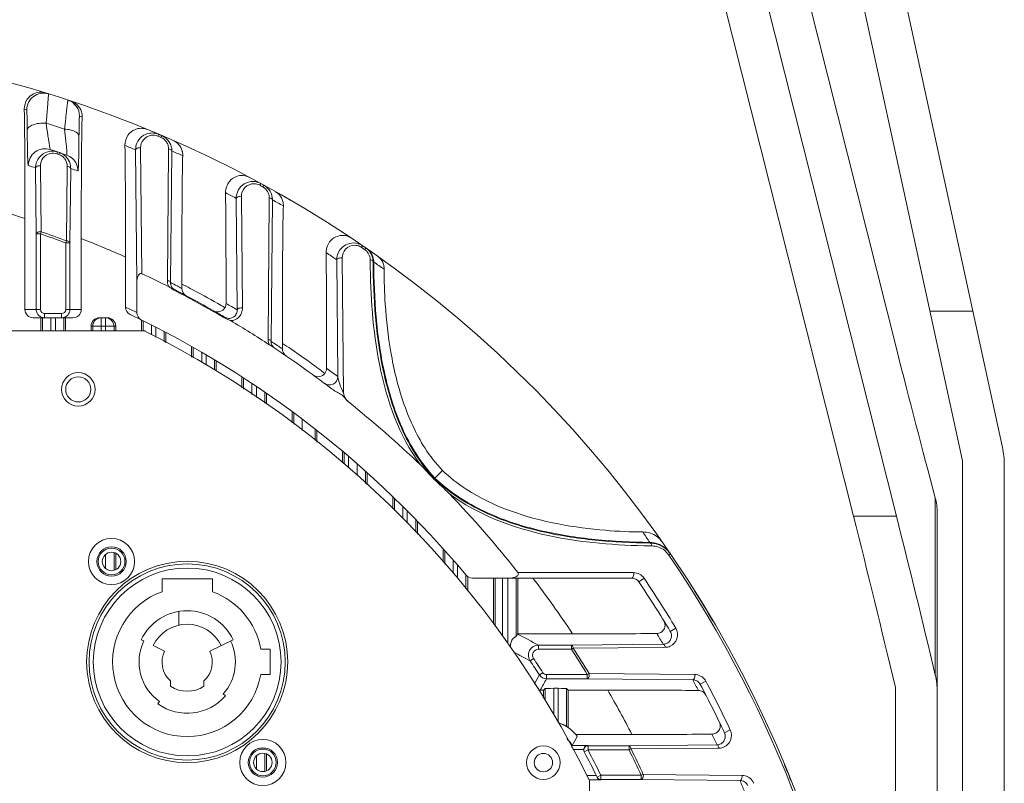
# Model space of a CAD drawing. Header units: millimetres. Extents: x 29170 to 33192, y 579 to 3108.
# Tile 91 of 256: x 29574 to 29692, y 2121 to 2212. Entities that reach past the tile are written whole.
import ezdxf

# ---------------------------------------------------------------- set-up
doc = ezdxf.new("R2010")
doc.units = ezdxf.units.MM
doc.layers.add('细实线', color=7, linetype='Continuous', lineweight=13)

msp = doc.modelspace()

# ---------------------------------------------------------------- linework, layer by layer
at = {"layer": '细实线'}
for p, q in [((29666.567, 2274.62), (29691.316, 2160.772)), ((29686.545, 2159.185), (29661.681, 2273.558)), ((29659.085, 2250.201), (29678.676, 2172.56)), ((29659.085, 2230.201), (29678.676, 2152.56)), ((29673.558, 2152.56), (29654.201, 2229.277)), ((29590.645, 2198.099), (29590.554, 2197.883)), ((29591.009, 2197.945), (29590.645, 2198.099)), ((29590.966, 2197.844), (29590.917, 2197.728)), ((29591.009, 2197.945), (29590.966, 2197.844)), ((29578.57, 2195.995), (29578.495, 2195.772)), ((29578.795, 2195.919), (29578.72, 2195.697)), ((29588.045, 2180.496), (29587.888, 2196.248)), ((29588.65, 2181.474), (29588.489, 2196.493)), ((29591.818, 2196.113), (29591.677, 2180.663)), ((29591.82, 2196.352), (29591.818, 2196.113)), ((29592.214, 2196.109), (29592.058, 2180.426)), ((29576.036, 2186.237), (29575.955, 2194.092)), ((29576.621, 2186.487), (29576.536, 2194.344)), ((29579.73, 2194.032), (29579.645, 2185.397)), ((29579.732, 2194.278), (29579.73, 2194.032)), ((29580.145, 2194.028), (29580.053, 2185.149)), ((29602.819, 2192.235), (29602.707, 2192.028)), ((29603.183, 2192.037), (29602.819, 2192.235)), ((29603.183, 2192.037), (29603.07, 2191.831)), ((29600.015, 2177.165), (29599.889, 2190.464)), ((29600.651, 2177.393), (29600.514, 2190.698)), ((29603.843, 2190.29), (29603.701, 2173.63)), ((29603.845, 2190.517), (29603.843, 2190.29)), ((29604.215, 2190.286), (29604.057, 2173.408)), ((29574.683, 2177.223), (29574.683, 2188.056)), ((29576.536, 2186.236), (29576.623, 2186.487)), ((29576.036, 2177.223), (29576.036, 2186.237)), ((29576.036, 2186.236), (29576.536, 2186.236)), ((29576.536, 2177.223), (29576.536, 2186.235)), ((29579.646, 2185.397), (29579.553, 2185.149)), ((29581.406, 2185.664), (29581.406, 2177.223)), ((29579.553, 2185.149), (29580.053, 2185.149)), ((29579.553, 2185.147), (29579.553, 2177.223)), ((29580.053, 2185.149), (29580.053, 2177.223)), ((29614.993, 2184.802), (29614.861, 2184.607)), ((29615.364, 2184.548), (29614.993, 2184.802)), ((29615.364, 2184.548), (29615.231, 2184.354)), ((29586.683, 2177.507), (29586.683, 2183.46)), ((29612.014, 2169.209), (29611.891, 2183.133)), ((29612.695, 2167.254), (29612.538, 2183.353)), ((29615.876, 2183.139), (29615.877, 2182.923)), ((29616.303, 2182.875), (29616.224, 2182.928)), ((29588.045, 2180.496), (29588.045, 2176.847)), ((29592.594, 2179.54), (29592.555, 2179.465)), ((29593.406, 2180.247), (29593.406, 2179.732)), ((29574.683, 2177.223), (29576.536, 2177.223)), ((29581.406, 2177.223), (29579.553, 2177.223)), ((29580.406, 2176.223), (29575.683, 2176.223)), ((29576.576, 2176.223), (29576.576, 2174.685)), ((29576.777, 2174.685), (29576.777, 2176.223)), ((29577.036, 2176.223), (29577.036, 2176.723)), ((29579.053, 2176.723), (29577.036, 2176.723)), ((29577.777, 2176.223), (29577.777, 2174.685)), ((29578.312, 2174.685), (29578.312, 2176.223)), ((29579.053, 2176.223), (29579.053, 2176.723)), ((29579.312, 2176.223), (29579.312, 2174.685)), ((29579.513, 2174.685), (29579.513, 2176.223)), ((29583.577, 2176.223), (29584.513, 2176.223)), ((29583.777, 2176.223), (29583.777, 2174.685)), ((29584.312, 2174.685), (29584.312, 2176.223)), ((29588.576, 2175.963), (29588.576, 2174.685)), ((29588.777, 2175.864), (29588.777, 2174.685)), ((29598.536, 2176.287), (29598.493, 2176.215)), ((29598.817, 2176.058), (29599.103, 2175.943)), ((29599.103, 2175.943), (29599.227, 2175.881)), ((29682.671, 2177.005), (29687.788, 2177.005)), ((29588.901, 2174.685), (29483.189, 2174.685)), ((29582.576, 2175.223), (29582.576, 2174.685)), ((29582.576, 2175.223), (29585.513, 2175.223)), ((29582.777, 2175.223), (29582.777, 2174.685)), ((29585.312, 2174.685), (29585.312, 2175.223)), ((29585.513, 2174.685), (29585.513, 2175.223)), ((29589.045, 2174.685), (29588.901, 2174.685)), ((29589.045, 2174.606), (29589.045, 2174.685)), ((29589.777, 2175.364), (29589.777, 2174.201)), ((29590.312, 2173.905), (29590.312, 2175.091)), ((29591.312, 2173.352), (29591.312, 2174.573)), ((29591.513, 2173.241), (29591.513, 2174.467)), ((29594.576, 2172.795), (29594.576, 2171.546)), ((29594.777, 2172.682), (29594.777, 2171.435)), ((29604.767, 2172.938), (29604.746, 2172.952)), ((29605.406, 2173.176), (29605.406, 2172.509)), ((29595.777, 2172.108), (29595.777, 2170.882)), ((29596.312, 2170.587), (29596.312, 2171.796)), ((29597.312, 2170.033), (29597.312, 2171.202)), ((29597.513, 2169.9), (29597.513, 2171.081)), ((29600.576, 2169.169), (29600.576, 2167.863)), ((29600.777, 2169.039), (29600.777, 2167.73)), ((29601.777, 2168.383), (29601.777, 2167.065)), ((29602.312, 2166.71), (29602.312, 2167.975)), ((29603.312, 2166.045), (29603.312, 2167.349)), ((29603.513, 2165.912), (29603.513, 2167.146)), ((29606.576, 2165.03), (29606.576, 2163.718)), ((29606.777, 2164.882), (29606.777, 2163.559)), ((29607.777, 2164.135), (29607.777, 2162.77)), ((29609.295, 2161.573), (29609.295, 2162.969)), ((29609.513, 2161.401), (29609.513, 2162.799)), ((29612.576, 2160.311), (29612.576, 2158.983)), ((29612.786, 2158.818), (29612.786, 2160.135)), ((29613.286, 2159.71), (29613.286, 2159.47)), ((29613.286, 2159.47), (29613.286, 2158.362)), ((29614.312, 2158.825), (29614.312, 2157.407)), ((29686.545, 2034.186), (29686.545, 2159.185)), ((29691.545, 2034.186), (29691.545, 2158.648)), ((29615.312, 2157.879), (29615.312, 2156.476)), ((29615.513, 2156.289), (29615.513, 2157.762)), ((29623.541, 2157.058), (29623.599, 2157.118)), ((29623.599, 2157.118), (29624.501, 2158.018)), ((29618.576, 2154.915), (29618.576, 2153.438)), ((29618.777, 2153.251), (29618.777, 2154.721)), ((29683.314, 2154.743), (29683.314, 2133.614)), ((29619.777, 2152.321), (29619.777, 2153.742)), ((29620.312, 2153.209), (29620.312, 2151.752)), ((29673.558, 2152.56), (29678.676, 2152.56)), ((29683.545, 2153.014), (29683.545, 2026.842)), ((29621.312, 2152.195), (29621.312, 2150.657)), ((29621.513, 2150.437), (29621.513, 2151.988)), ((29649.237, 2149.448), (29649.289, 2149.369)), ((29649.283, 2149.024), (29649.496, 2149.021)), ((29584.312, 2146.33), (29584.312, 2148)), ((29585.312, 2146.116), (29585.312, 2148.213)), ((29585.513, 2146.213), (29585.513, 2148.117)), ((29624.576, 2148.703), (29624.576, 2147.081)), ((29624.777, 2146.861), (29624.777, 2148.479)), ((29651.704, 2148.071), (29651.51, 2147.938)), ((29625.777, 2147.346), (29625.777, 2145.766)), ((29626.312, 2145.18), (29626.312, 2146.728)), ((29627.312, 2145.544), (29627.312, 2143.897)), ((29627.513, 2145.364), (29627.513, 2143.637)), ((29647.308, 2145.836), (29633.506, 2145.849)), ((29597.045, 2145.085), (29591.045, 2145.085)), ((29591.045, 2145.085), (29591.045, 2143.565)), ((29597.045, 2143.565), (29597.045, 2145.085)), ((29628.083, 2145.185), (29647.09, 2145.185)), ((29630.576, 2145.185), (29630.576, 2139.677)), ((29630.779, 2139.415), (29630.779, 2145.185)), ((29631.679, 2138.252), (29631.679, 2145.185)), ((29632.312, 2145.185), (29632.312, 2137.415)), ((29633.312, 2145.185), (29633.312, 2138.252)), ((29633.513, 2138.547), (29633.513, 2145.185)), ((29647.918, 2144.745), (29648.552, 2145.173)), ((29593.045, 2141.203), (29593.045, 2139.573)), ((29633.513, 2138.547), (29633.471, 2138.506)), ((29633.513, 2138.547), (29640.022, 2138.547)), ((29651.689, 2138.837), (29652.344, 2139.232)), ((29588.555, 2137.844), (29588.87, 2137.692)), ((29591.345, 2136.493), (29589.995, 2137.147)), ((29596.745, 2136.493), (29599.535, 2137.844)), ((29635.957, 2137.194), (29639.886, 2137.194)), ((29635.957, 2137.194), (29635.957, 2136.694)), ((29639.886, 2137.194), (29650.847, 2137.296)), ((29639.886, 2137.194), (29639.886, 2136.694)), ((29603.945, 2136.701), (29602.815, 2136.701)), ((29603.945, 2133.685), (29603.945, 2136.701)), ((29635.957, 2136.694), (29639.884, 2136.694)), ((29639.886, 2136.694), (29640.108, 2136.838)), ((29640.109, 2136.837), (29650.851, 2136.929)), ((29650.851, 2136.929), (29651.076, 2136.931)), ((29634.96, 2135.327), (29635.375, 2135.605)), ((29602.817, 2133.685), (29603.945, 2133.685)), ((29636.071, 2133.635), (29636.491, 2133.906)), ((29641.785, 2133.677), (29636.911, 2133.677)), ((29636.911, 2133.177), (29636.911, 2133.677)), ((29642.013, 2133.815), (29641.786, 2133.677)), ((29641.786, 2133.677), (29641.786, 2133.177)), ((29654.611, 2133.685), (29642.014, 2133.813)), ((29592.045, 2132.313), (29592.045, 2132.949)), ((29596.045, 2132.949), (29596.045, 2132.313)), ((29641.787, 2133.177), (29636.911, 2133.177)), ((29654.379, 2133.058), (29641.787, 2133.177)), ((29655.267, 2132.519), (29655.942, 2132.878)), ((29598.617, 2131.148), (29598.355, 2131.38)), ((29636.171, 2131.824), (29636.576, 2131.824)), ((29636.576, 2131.824), (29636.777, 2132.025)), ((29636.576, 2131.824), (29636.576, 2130.864)), ((29636.777, 2132.025), (29636.777, 2130.555)), ((29637.777, 2132.042), (29638.312, 2132.042)), ((29637.777, 2132.042), (29637.777, 2128.925)), ((29638.312, 2127.978), (29638.312, 2132.042)), ((29639.312, 2132.025), (29639.513, 2131.824)), ((29639.312, 2127.5), (29639.312, 2132.025)), ((29644.218, 2131.824), (29639.513, 2131.824)), ((29639.513, 2127.354), (29639.513, 2131.824)), ((29678.545, 2026.842), (29678.545, 2132.145)), ((29590.759, 2130.467), (29590.559, 2130.179)), ((29640.403, 2126.547), (29647.096, 2126.547)), ((29658.158, 2126.748), (29658.85, 2127.074)), ((29603.312, 2122.133), (29603.312, 2124.278)), ((29603.513, 2122.228), (29603.513, 2124.184)), ((29641.852, 2125.229), (29639.993, 2125.229)), ((29641.356, 2124.729), (29640.046, 2124.729)), ((29641.427, 2124.462), (29641.87, 2124.694)), ((29641.87, 2125.194), (29641.852, 2125.229)), ((29641.87, 2125.194), (29646.766, 2125.194)), ((29641.87, 2124.694), (29641.87, 2125.194)), ((29641.87, 2124.694), (29646.764, 2124.694)), ((29646.766, 2125.194), (29657.264, 2125.298)), ((29646.766, 2125.194), (29646.766, 2124.694)), ((29646.766, 2124.694), (29647.003, 2124.813)), ((29647.003, 2124.812), (29657.268, 2124.906)), ((29657.268, 2124.906), (29657.505, 2124.908)), ((29602.312, 2122.439), (29602.312, 2123.973)), ((29641.715, 2121.642), (29642.859, 2121.642)), ((29641.985, 2121.142), (29643.416, 2121.142)), ((29642.045, 2017.339), (29642.045, 2121.031)), ((29643.399, 2121.677), (29642.95, 2121.457)), ((29648.226, 2121.677), (29643.399, 2121.677)), ((29643.399, 2121.177), (29643.399, 2121.677)), ((29648.228, 2121.177), (29643.399, 2121.177)), ((29648.468, 2121.789), (29648.228, 2121.677)), ((29648.228, 2121.677), (29648.228, 2121.177)), ((29660.011, 2121.06), (29648.228, 2121.177)), ((29660.255, 2121.663), (29648.469, 2121.787))]:
    msp.add_line(p, q, dxfattribs=at)
for centre, radius in [((29581.045, 2167.685), 2), ((29581.045, 2167.685), 1.5), ((29585.017, 2147.165), 2.75), ((29585.017, 2147.165), 1.75), ((29585.017, 2147.165), 1.6), ((29585.017, 2147.165), 1.1), ((29594.045, 2135.185), 12), ((29594.045, 2135.185), 11.7), ((29594.045, 2135.185), 11.2), ((29603.072, 2123.206), 2.75), ((29603.072, 2123.206), 1.75), ((29603.072, 2123.206), 1.6), ((29603.072, 2123.206), 1.1), ((29636.545, 2123.185), 2), ((29636.545, 2123.185), 1.1)]:
    msp.add_circle(centre, radius, dxfattribs=at)
for centre, radius, start, end in [((29536.045, 2069.185), 140, 4.5118, 175.47238), ((29576.893, 2201.001), 2, 72.79478, 179.99479), ((29579.197, 2200.266), 1.999, 359.98541, 71.7907), ((29534.045, 2069.185), 138, 72.78236, 72.90487), ((29536.039, 2069.168), 136.619, 71.49121, 72.45772), ((29538.044, 2069.185), 138, 71.64172, 71.77837), ((29589.871, 2196.277), 1.98, 98.43709, 157.63467), ((29589.869, 2196.267), 1.99, 81.91434, 98.35051), ((29589.865, 2196.252), 2.005, 67.07948, 81.835), ((29536.045, 2069.185), 140, 66.72304, 67.0912), ((29536.045, 2069.185), 139.765, 66.8835, 67.04509), ((29590.337, 2196.362), 1.484, 17.12023, 34.12182), ((29591.697, 2195.691), 1.794, 50.93534, 66.20043), ((29577.085, 2194.38), 2, 71.86088, 179.99077), ((29577.936, 2194.12), 1.978, 86.36287, 160.19127), ((29536.039, 2069.168), 133.768, 70.96973, 71.8503), ((29577.933, 2194.091), 2.007, 71.50426, 86.32188), ((29578.155, 2194.024), 2, 54.21489, 71.33764), ((29534.045, 2069.185), 138.001, 67.03507, 67.60809), ((29590.339, 2196.365), 1.482, 359.48713, 17.0053), ((29590.234, 2196.124), 1.98, 359.57965, 8.15658), ((29538.044, 2069.185), 138.001, 66.29941, 66.88774), ((29536.045, 2069.185), 133.515, 71.35961, 71.46138), ((29578.244, 2194.283), 1.491, 42.8691, 54.15325), ((29578.157, 2194.033), 1.992, 36.60883, 54.1283), ((29578.247, 2194.285), 1.488, 36.57711, 42.877), ((29578.248, 2194.288), 1.485, 18.34498, 36.51398), ((29579.004, 2193.735), 2, 23.64833, 70.9688), ((29578.247, 2194.292), 1.485, 359.47199, 18.20982), ((29578.169, 2194.045), 1.975, 8.52204, 36.54737), ((29534.039, 2069.168), 131.768, 71.45181, 71.8503), ((29578.162, 2194.043), 1.983, 359.56778, 8.53964), ((29538.039, 2069.168), 131.768, 70.96974, 71.36457), ((29534.044, 2069.185), 138.001, 61.50158, 62.10068), ((29536.045, 2069.185), 139.765, 61.34342, 61.51275), ((29602.362, 2190.526), 1.484, 15.62689, 31.19584), ((29603.727, 2189.71), 1.772, 51.64683, 60.67325), ((29602.366, 2190.53), 1.478, 359.51599, 15.53669), ((29602.239, 2190.3), 1.977, 359.59752, 7.6408), ((29538.044, 2069.184), 138.001, 60.72769, 61.3472), ((29603.593, 2189.634), 1.929, 357.90827, 13.90167), ((29536.045, 2069.185), 140, 59.74969, 60.20112), ((29543.284, 2093.737), 99.408, 71.58747, 74.76539), ((29536.045, 2069.185), 124.122, 69.43496, 70.91869), ((29536.045, 2069.185), 123.857, 69.43398, 70.91775), ((29545.739, 2092.864), 99.419, 65.67957, 68.9759), ((29536.045, 2069.185), 140, 55.67173, 56.09623), ((29613.909, 2183.147), 2.018, 144.3335, 180.40204), ((29613.872, 2183.161), 1.987, 55.64912, 90.01991), ((29536.045, 2069.185), 139.765, 55.48888, 55.67269), ((29614.379, 2183.116), 1.503, 42.11587, 55.47661), ((29614.229, 2182.899), 2.001, 42.15042, 55.47043), ((29614.307, 2182.855), 1.994, 48.51109, 55.43727), ((29614.386, 2183.124), 1.493, 28.54728, 42.06751), ((29614.291, 2182.837), 2.018, 43.79103, 48.5206), ((29614.239, 2182.91), 1.987, 28.54746, 42.10291), ((29614.301, 2182.846), 2.005, 37.24734, 43.79763), ((29534.044, 2069.185), 138.001, 55.66009, 56.29633), ((29614.402, 2183.133), 1.474, 0.24579, 28.54103), ((29614.298, 2182.847), 2.006, 18.98667, 37.17687), ((29614.245, 2182.915), 1.98, 14.63575, 28.50084), ((29614.251, 2182.917), 1.973, 0.3127, 14.59764), ((29614.288, 2182.847), 2.016, 0.78466, 18.88608), ((29533.374, 2059.863), 148.354, 55.43036, 56.01402), ((29536.045, 2069.185), 124, 63.23843, 64.89777), ((29593.15, 2180.648), 1.473, 204.23122, 210.35476), ((29535.647, 2069.211), 124.703, 62.69917, 63.10453), ((29593.036, 2180.411), 0.977, 179.16107, 186.09593), ((29593.032, 2180.411), 0.974, 186.09966, 218.53297), ((29593.044, 2180.421), 0.99, 218.55471, 234.16508), ((29593.049, 2180.428), 0.998, 234.19616, 242.8676), ((29536.038, 2069.172), 123.93, 60.45712, 62.86821), ((29536.038, 2069.17), 124.016, 59.73828, 62.86835), ((29536.039, 2069.173), 124.016, 62.16895, 62.86829), ((29535.651, 2069.22), 124.694, 62.40796, 62.69917), ((29548.195, 2091.7), 99.421, 62.30561, 62.95183), ((29594.406, 2179.732), 1, 179.99581, 242.17833), ((29548.2, 2091.71), 99.41, 60.14725, 62.30549), ((29577.041, 2177.223), 1.005, 180.03169, 193.95138), ((29577.036, 2177.223), 0.5, 180.00526, 270.00347), ((29579.053, 2177.223), 0.5, 269.99604, 359.99523), ((29535.045, 2069.185), 120, 63.78981, 64.51215), ((29587.683, 2177.507), 1, 179.99518, 244.52232), ((29536.039, 2069.173), 124.016, 59.73814, 60.45707), ((29597.683, 2177.938), 1, 240.4517, 329.41592), ((29548.195, 2091.7), 99.421, 59.574, 60.14716), ((29536.405, 2069.092), 125.404, 59.51956, 60.2233), ((29577.038, 2177.224), 1.002, 193.99638, 206.90037), ((29579.053, 2177.228), 1.005, 270.03544, 284.03145), ((29579.052, 2177.225), 1.002, 284.07938, 297.00333), ((29583.777, 2175.223), 1, 101.33435, 180.00672), ((29583.778, 2175.221), 1.001, 90.0497, 101.37222), ((29584.311, 2175.221), 1.001, 78.62778, 89.9503), ((29584.311, 2175.218), 1.005, 67.39017, 78.66424), ((29584.312, 2175.223), 1, 0.00335, 67.31162), ((29536.045, 2069.185), 119, 39.91621, 64.51199), ((29589.045, 2176.847), 1, 179.99546, 243.79962), ((29536.037, 2069.171), 123.932, 59.73801, 60.45707), ((29599.033, 2177.127), 0.975, 259.51, 291.44691), ((29599.169, 2177.355), 1.475, 272.24678, 312.32407), ((29536.045, 2069.185), 124, 56.86299, 59.36727), ((29599.032, 2177.127), 0.975, 291.4873, 300.21818), ((29536.045, 2069.185), 118, 26.06384, 63.38894), ((29605.183, 2173.62), 1.482, 179.59019, 197.98242), ((29605.174, 2173.618), 1.473, 198.03763, 204.00651), ((29536.037, 2069.17), 124.017, 52.68366, 56.8641), ((29535.703, 2069.296), 124.545, 56.3333, 56.71328), ((29605.03, 2173.394), 0.973, 179.2141, 186.12934), ((29605.029, 2173.394), 0.972, 186.13694, 212.2858), ((29605.043, 2173.404), 0.989, 212.30644, 227.72547), ((29535.707, 2069.303), 124.537, 55.96743, 56.3214), ((29550.644, 2090.177), 99.437, 55.89355, 56.58371), ((29606.406, 2172.509), 1, 179.99736, 235.75383), ((29550.651, 2090.187), 99.425, 53.57781, 55.8934), ((29550.644, 2090.178), 99.436, 53.00451, 53.57771), ((29536.345, 2069.016), 125.556, 52.93868, 53.69587), ((29609.683, 2170.2), 1, 233.90279, 322.82485), ((29611.014, 2169.209), 1, 233.17087, 359.98387), ((29536.045, 2069.185), 124, 46.2038, 51.47404), ((29681.545, 2158.648), 10, 0, 12.26477), ((29536.045, 2069.185), 124, 38.18895, 43.97139), ((29525.44, 2067.635), 148.387, 33.45952, 34.03646), ((29648.408, 2147.803), 2.887, 71.64019, 90.05517), ((29648.44, 2147.898), 2.787, 53.37544, 71.6446), ((29648.483, 2147.956), 2.715, 35.06197, 53.36253), ((29649.175, 2146.426), 3.023, 70.78265, 88.8303), ((29649.256, 2146.436), 2.933, 84.24578, 89.35171), ((29649.469, 2146.562), 2.459, 51.91678, 89.3607), ((29649.252, 2146.398), 2.971, 70.33343, 84.24122), ((29649.175, 2146.442), 3.008, 52.54727, 70.68296), ((29649.246, 2146.397), 2.973, 52.04034, 70.23476), ((29649.162, 2146.434), 3.022, 34.39589, 52.44744), ((29649.437, 2146.522), 2.51, 35.4409, 51.92098), ((29649.223, 2146.376), 3.005, 34.33639, 51.94521), ((29649.515, 2146.58), 2.414, 34.24955, 35.38475), ((29536.045, 2069.185), 139.765, 6.53108, 34.29584), ((29628.083, 2146.185), 1, 219.91621, 270), ((29647.306, 2144.332), 1.504, 34.01819, 89.92461), ((29545.192, 2075.911), 113.649, 33.44501, 37.55689), ((29647.09, 2144.185), 1, 34.03516, 90), ((29536.045, 2069.185), 135, 31.06028, 34.03516), ((29536.045, 2069.185), 135.765, 31.06028, 34.03516), ((29594.045, 2135.185), 8.9, 109.69899, 350.2971), ((29594.045, 2135.185), 8.9, 9.80493, 70.30101), ((29536.045, 2069.185), 140, 30.42914, 32.15131), ((29594.045, 2135.185), 6.1, 25.84193, 154.15807), ((29594.045, 2135.185), 4.5, 25.84193, 154.15807), ((29508.4, 1898.458), 270.677, 61.88437, 62.47929), ((29641.352, 3666.311), 1527.765, 269.950122, 270.326962), ((29536.044, 2068.185), 134.001, 31.04771, 31.68615), ((29594.045, 2135.185), 5.75, 154.15807, 235.1501), ((29594.045, 2135.185), 5.75, 318.5554, 25.84193), ((29635.957, 2135.994), 1.2, 90.01116, 213.75828), ((29650.833, 2138.28), 0.984, 270.85877, 286.36942), ((29594.045, 2135.185), 3, 154.15807, 228.18969), ((29594.045, 2135.185), 3, 311.81031, 25.84193), ((29509.199, 1897.567), 268.971, 62.12385, 62.59387), ((29635.957, 2135.994), 0.7, 89.98251, 213.78703), ((29536.045, 2069.185), 123.857, 31.37922, 33.02887), ((29536.045, 2069.185), 124.122, 31.37773, 33.02776), ((29536.045, 2069.185), 118.991, 32.7949, 33.76954), ((29536.045, 2069.185), 119.491, 32.7949, 33.76954), ((29208.102, 2368.946), 488.394, 331.05194, 331.19656), ((29636.911, 2134.177), 1, 212.80028, 269.99462), ((29654.595, 2132.156), 1.529, 62.05929, 89.38609), ((29675.003, 2131.643), 8.542, 0.01706, 13.3416), ((29200.524, 2371.126), 497.045, 331.21992, 331.3977), ((29536.044, 2070.185), 134, 27.37093, 27.98256), ((29536.045, 2069.185), 135, 25.23851, 27.97817), ((29654.595, 2132.155), 1.53, 54.34289, 62.05743), ((29654.613, 2132.171), 1.505, 27.97933, 29.5912), ((29536.045, 2069.185), 135.765, 25.23851, 27.97817), ((29594.045, 2135.185), 3.5, 235.1501, 304.8499), ((29558.492, 2081.647), 99.331, 26.87363, 30.34128), ((29594.045, 2135.185), 6.1, 235.1501, 318.5554), ((29636.52, 2123.157), 5.163, 38.14681, 57.26177), ((29648.355, 3475.542), 1348.996, 269.946518, 270.352562), ((29536.044, 2068.185), 134.001, 25.2273, 25.83103), ((29636.545, 2123.185), 4.009, 30.64907, 46.04502), ((29627.427, 2132.379), 14.458, 329.50037, 330.36103), ((29641.87, 2124.694), 0.5, 90.00407, 207.66901), ((29536.045, 2069.185), 119, 26.05656, 27.67836), ((29536.045, 2069.185), 119.5, 26.05651, 27.67836), ((29536.045, 2069.185), 123.857, 25.07552, 26.62658), ((29536.045, 2069.185), 124.122, 25.07436, 26.62578), ((29657.249, 2126.283), 0.985, 270.87382, 281.93222), ((29536.045, 2069.185), 140, 21.71567, 22.58094), ((29643.425, 2121.655), 0.513, 229.17962, 269.02314), ((29536.044, 2070.185), 134.001, 21.72814, 22.31271), ((29660.238, 2120.137), 1.526, 62.33697, 89.35587), ((29660.237, 2120.133), 1.53, 54.56089, 62.33845), ((29660.256, 2120.148), 1.505, 22.30934, 23.88425)]:
    msp.add_arc(centre, radius, start, end, dxfattribs=at)
for centre, major_axis, ratio, start_param, end_param in [((29575.683, 2177.223), (1, 0), 0.9998477, -3.1415927, -1.5707963), ((29580.406, 2177.223), (1, 0), 0.9998477, -1.5707963, 0), ((29583.577, 2175.223), (1, 0), 0.9998477, 1.5707963, 3.1415927), ((29584.513, 2175.223), (1, 0), 0.9998477, 0, 1.5707963), ((29678.676, 2272.56), (-38.282, 199.959), 0.1054392, -4.2089736, -4.1026513), ((29673.558, 2052.56), (-38.282, 199.959), 0.1054392, -1.1817264, -1.0673809), ((29678.676, 2052.56), (-38.282, 199.959), 0.1054392, -1.1737032, -1.0673809), ((29637.777, 2132.025), (1, 0), 0.0174551, 1.5707963, 3.1241394), ((29638.312, 2132.025), (1, 0), 0.0174551, 0.0174533, 1.5707963)]:
    msp.add_ellipse(centre, major_axis=major_axis, ratio=ratio, start_param=start_param, end_param=end_param, dxfattribs=at)
for points, knots in [([(29574.611, 2201.088), (29574.603, 2201.501), (29574.822, 2202.25), (29575.577, 2202.93), (29576.357, 2203.162), (29576.846, 2203.108), (29577.06, 2203.043)], [0, 0, 0, 0, 0.342693, 0.6017564, 0.8142949, 1, 1, 1, 1]), ([(29577.217, 2199.433), (29577.24, 2199.679), (29577.282, 2200.15), (29577.341, 2200.82), (29577.391, 2201.415), (29577.431, 2201.92), (29577.461, 2202.326), (29577.48, 2202.6), (29577.486, 2202.759), (29577.491, 2202.84), (29577.486, 2202.88), (29577.49, 2202.91), (29577.485, 2202.912)], [0, 0, 0, 0, 0.2122589, 0.4065203, 0.5785351, 0.7248863, 0.8424912, 0.9286831, 0.9593779, 0.9815358, 0.9950691, 1, 1, 1, 1]), ([(29579.822, 2202.165), (29579.817, 2202.167), (29579.814, 2202.134), (29579.803, 2202.102), (29579.792, 2202.021), (29579.768, 2201.868), (29579.734, 2201.596), (29579.685, 2201.196), (29579.627, 2200.694), (29579.56, 2200.103), (29579.486, 2199.435), (29579.435, 2198.965), (29579.408, 2198.72)], [0, 0, 0, 0, 0.0043572, 0.017352, 0.0390451, 0.0693608, 0.1550702, 0.2725742, 0.4191814, 0.5917559, 0.7868059, 1, 1, 1, 1]), ([(29580.247, 2202.024), (29580.499, 2201.94), (29581.016, 2201.627), (29581.331, 2201.103), (29581.424, 2200.8)], [0, 0, 0, 0, 0.4571342, 1, 1, 1, 1]), ([(29574.611, 2201.088), (29574.649, 2199.065), (29574.675, 2194.72), (29574.683, 2190.376), (29574.683, 2188.056)], [0, 0, 0, 0, 0.4658366, 1, 1, 1, 1]), ([(29574.956, 2198.607), (29574.954, 2198.928), (29574.949, 2199.386), (29574.939, 2199.961), (29574.932, 2200.31), (29574.923, 2200.591), (29574.916, 2200.782), (29574.908, 2200.894), (29574.905, 2200.95), (29574.898, 2200.979), (29574.897, 2201), (29574.893, 2201.001)], [0, 0, 0, 0, 0.4019657, 0.573383, 0.7200733, 0.8386828, 0.9262112, 0.9575875, 0.9803817, 0.9944928, 1, 1, 1, 1]), ([(29581.424, 2200.8), (29581.439, 2200.752), (29581.494, 2200.544), (29581.514, 2200.326), (29581.508, 2200.162)], [0, 0, 0, 0, 0.2356086, 1, 1, 1, 1]), ([(29574.956, 2198.607), (29574.961, 2198.736), (29575.172, 2199.03), (29575.698, 2199.268), (29576.407, 2199.428), (29576.939, 2199.446), (29577.217, 2199.433)], [0, 0, 0, 0, 0.1521743, 0.3783474, 0.6733207, 1, 1, 1, 1]), ([(29577.708, 2196.281), (29577.694, 2196.285), (29577.683, 2196.353), (29577.653, 2196.463), (29577.62, 2196.693), (29577.566, 2197.02), (29577.496, 2197.473), (29577.367, 2198.288), (29577.273, 2198.956), (29577.217, 2199.433)], [0, 0, 0, 0, 0.0137868, 0.0516265, 0.1195145, 0.2233768, 0.3668414, 0.5487997, 1, 1, 1, 1]), ([(29581.196, 2200.265), (29581.183, 2200.27), (29581.191, 2200.174), (29581.168, 2200.091), (29581.168, 2199.865), (29581.156, 2199.597), (29581.15, 2199.247), (29581.14, 2198.676), (29581.136, 2198.218), (29581.133, 2197.898)], [0, 0, 0, 0, 0.0171724, 0.0695921, 0.1561446, 0.2745848, 0.421847, 0.5944549, 1, 1, 1, 1]), ([(29581.406, 2185.664), (29581.406, 2188.363), (29581.41, 2192.286), (29581.448, 2197.119), (29581.48, 2199.253), (29581.508, 2200.162)], [0, 0, 0, 0, 0.5583978, 0.811746, 1, 1, 1, 1]), ([(29575.085, 2194.38), (29575.066, 2194.386), (29575.066, 2194.487), (29575.035, 2194.638), (29575.026, 2194.961), (29575.005, 2195.408), (29574.991, 2196.018), (29574.976, 2196.771), (29574.965, 2197.651), (29574.959, 2198.277), (29574.956, 2198.607)], [0, 0, 0, 0, 0.0139838, 0.0540924, 0.1254747, 0.2323318, 0.3763421, 0.5560236, 0.7663805, 1, 1, 1, 1]), ([(29579.408, 2198.72), (29579.457, 2198.245), (29579.536, 2197.579), (29579.626, 2196.768), (29579.665, 2196.319), (29579.685, 2196.006), (29579.683, 2195.778), (29579.681, 2195.693), (29579.666, 2195.622), (29579.656, 2195.625)], [0, 0, 0, 0, 0.46033, 0.644724, 0.7884913, 0.8907483, 0.9556951, 0.9898512, 1, 1, 1, 1]), ([(29581.133, 2197.898), (29581.124, 2198.144), (29580.668, 2198.464), (29580.059, 2198.644), (29579.634, 2198.705), (29579.408, 2198.72)], [0, 0, 0, 0, 0.3694196, 0.6612282, 1, 1, 1, 1]), ([(29586.615, 2196.78), (29586.607, 2197.22), (29586.858, 2198.017), (29587.694, 2198.691), (29588.521, 2198.874), (29589.021, 2198.775), (29589.234, 2198.688)], [0, 0, 0, 0, 0.3485606, 0.6075454, 0.8176159, 1, 1, 1, 1]), ([(29581.133, 2197.898), (29581.13, 2197.569), (29581.124, 2196.945), (29581.113, 2196.067), (29581.099, 2195.321), (29581.083, 2194.715), (29581.065, 2194.285), (29581.05, 2193.958), (29581.03, 2193.841), (29581.019, 2193.729), (29581.004, 2193.735)], [0, 0, 0, 0, 0.2365267, 0.4493031, 0.6305781, 0.7750604, 0.8812688, 0.9510291, 0.988771, 1, 1, 1, 1]), ([(29588.489, 2196.493), (29588.485, 2196.833), (29588.726, 2197.556), (29589.401, 2197.933), (29589.754, 2197.985)], [0, 0, 0, 0, 0.4878278, 1, 1, 1, 1]), ([(29592.827, 2197.084), (29592.895, 2197.029), (29593.174, 2196.768), (29593.366, 2196.417), (29593.445, 2196.134)], [0, 0, 0, 0, 0.2300701, 1, 1, 1, 1]), ([(29586.615, 2196.78), (29586.651, 2194.693), (29586.676, 2190.253), (29586.683, 2185.813), (29586.683, 2183.46)], [0, 0, 0, 0, 0.4701034, 1, 1, 1, 1]), ([(29587.888, 2196.248), (29587.891, 2196.337), (29588.13, 2196.499), (29588.35, 2196.506), (29588.489, 2196.493)], [0, 0, 0, 0, 0.3912066, 1, 1, 1, 1]), ([(29592.214, 2196.109), (29592.213, 2196.138), (29592.142, 2196.295), (29591.952, 2196.337), (29591.82, 2196.352)], [0, 0, 0, 0, 0.1803529, 1, 1, 1, 1]), ([(29593.445, 2196.134), (29593.457, 2196.089), (29593.503, 2195.896), (29593.519, 2195.697), (29593.514, 2195.546)], [0, 0, 0, 0, 0.2368713, 1, 1, 1, 1]), ([(29576.536, 2194.344), (29576.533, 2194.665), (29576.747, 2195.346), (29577.356, 2195.737), (29577.686, 2195.812)], [0, 0, 0, 0, 0.4867108, 1, 1, 1, 1]), ([(29593.514, 2195.546), (29593.483, 2194.6), (29593.45, 2192.356), (29593.41, 2187.256), (29593.406, 2183.103), (29593.406, 2180.247)], [0, 0, 0, 0, 0.1856698, 0.4399441, 1, 1, 1, 1]), ([(29575.955, 2194.092), (29575.958, 2194.18), (29576.184, 2194.344), (29576.401, 2194.354), (29576.536, 2194.344)], [0, 0, 0, 0, 0.393402, 1, 1, 1, 1]), ([(29580.145, 2194.028), (29580.144, 2194.058), (29580.069, 2194.222), (29579.869, 2194.265), (29579.732, 2194.278)], [0, 0, 0, 0, 0.1814724, 1, 1, 1, 1]), ([(29598.618, 2191.146), (29598.61, 2191.615), (29598.899, 2192.461), (29599.82, 2193.123), (29600.692, 2193.249), (29601.198, 2193.101), (29601.408, 2192.99)], [0, 0, 0, 0, 0.3545673, 0.6134917, 0.8210399, 1, 1, 1, 1]), ([(29600.141, 2191.454), (29600.308, 2191.756), (29600.82, 2192.291), (29601.541, 2192.481), (29601.9, 2192.476)], [0, 0, 0, 0, 0.4900888, 1, 1, 1, 1]), ([(29598.618, 2191.146), (29598.633, 2190.166), (29598.677, 2185.764), (29598.682, 2181.361), (29598.683, 2177.938)], [0, 0, 0, 0, 0.2225464, 1, 1, 1, 1]), ([(29600.514, 2190.698), (29600.509, 2191.074), (29600.811, 2191.882), (29601.622, 2192.215), (29602.017, 2192.209)], [0, 0, 0, 0, 0.487838, 1, 1, 1, 1]), ([(29599.889, 2190.464), (29599.892, 2190.555), (29600.148, 2190.711), (29600.371, 2190.715), (29600.514, 2190.698)], [0, 0, 0, 0, 0.3879782, 1, 1, 1, 1]), ([(29604.215, 2190.286), (29604.214, 2190.313), (29604.147, 2190.461), (29603.969, 2190.501), (29603.845, 2190.517)], [0, 0, 0, 0, 0.178245, 1, 1, 1, 1]), ([(29604.826, 2191.099), (29604.898, 2191.042), (29605.193, 2190.77), (29605.392, 2190.396), (29605.466, 2190.097)], [0, 0, 0, 0, 0.2302319, 1, 1, 1, 1]), ([(29605.406, 2173.176), (29605.406, 2176.241), (29605.41, 2180.702), (29605.452, 2186.164), (29605.486, 2188.562), (29605.521, 2189.564)], [0, 0, 0, 0, 0.5611241, 0.8165482, 1, 1, 1, 1]), ([(29576.623, 2186.487), (29576.552, 2186.499), (29576.41, 2186.488), (29576.2, 2186.44), (29576.039, 2186.324), (29576.036, 2186.236)], [0, 0, 0, 0, 0.3158728, 0.6090939, 1, 1, 1, 1]), ([(29580.053, 2185.149), (29580.052, 2185.179), (29579.979, 2185.341), (29579.782, 2185.383), (29579.646, 2185.397)], [0, 0, 0, 0, 0.18119, 1, 1, 1, 1]), ([(29610.621, 2183.99), (29610.617, 2184.269), (29610.716, 2184.787), (29611.184, 2185.533), (29611.959, 2186.032), (29612.873, 2186.088), (29613.379, 2185.888), (29613.582, 2185.753)], [0, 0, 0, 0, 0.2003246, 0.3649513, 0.622197, 0.8257636, 1, 1, 1, 1]), ([(29612.269, 2184.324), (29612.447, 2184.57), (29612.93, 2184.994), (29613.558, 2185.148), (29613.872, 2185.148)], [0, 0, 0, 0, 0.4916734, 1, 1, 1, 1]), ([(29612.538, 2183.353), (29612.535, 2183.73), (29612.833, 2184.53), (29613.63, 2184.867), (29614.019, 2184.868)], [0, 0, 0, 0, 0.4923733, 1, 1, 1, 1]), ([(29614.019, 2184.868), (29614.239, 2184.868), (29614.541, 2184.799), (29614.798, 2184.65), (29614.861, 2184.607)], [0, 0, 0, 0, 0.7436779, 1, 1, 1, 1]), ([(29610.621, 2183.99), (29610.635, 2182.947), (29610.677, 2178.35), (29610.682, 2173.753), (29610.683, 2170.2)], [0, 0, 0, 0, 0.226937, 1, 1, 1, 1]), ([(29611.891, 2183.133), (29611.894, 2183.225), (29612.168, 2183.372), (29612.392, 2183.373), (29612.538, 2183.353)], [0, 0, 0, 0, 0.3839744, 1, 1, 1, 1]), ([(29616.224, 2182.928), (29616.223, 2182.953), (29616.157, 2183.089), (29615.992, 2183.123), (29615.876, 2183.139)], [0, 0, 0, 0, 0.1745779, 1, 1, 1, 1]), ([(29615.877, 2182.923), (29615.89, 2180.891), (29616.053, 2176.779), (29617.138, 2168.459), (29619.294, 2162.152), (29621.864, 2158.689)], [0, 0, 0, 0, 0.2414241, 0.487592, 1, 1, 1, 1]), ([(29616.224, 2182.928), (29616.231, 2180.735), (29616.4, 2176.3), (29617.338, 2169.601), (29619.346, 2162.906), (29621.884, 2158.798), (29623.541, 2157.058)], [0, 0, 0, 0, 0.2396927, 0.4845548, 0.73739, 1, 1, 1, 1]), ([(29616.793, 2183.552), (29616.866, 2183.501), (29617.161, 2183.257), (29617.373, 2182.912), (29617.462, 2182.633)], [0, 0, 0, 0, 0.2330684, 1, 1, 1, 1]), ([(29623.599, 2157.118), (29621.951, 2158.849), (29619.423, 2162.936), (29617.422, 2169.601), (29616.484, 2176.273), (29616.311, 2180.69), (29616.303, 2182.875)], [0, 0, 0, 0, 0.2623745, 0.5152747, 0.7602467, 1, 1, 1, 1]), ([(29617.462, 2182.633), (29617.477, 2182.586), (29617.532, 2182.388), (29617.554, 2182.18), (29617.552, 2182.023)], [0, 0, 0, 0, 0.2371016, 1, 1, 1, 1]), ([(29622.424, 2160.683), (29621.321, 2162.395), (29619.637, 2166.147), (29618.245, 2171.992), (29617.655, 2177.313), (29617.53, 2180.633), (29617.552, 2182.023)], [0, 0, 0, 0, 0.275873, 0.5504163, 0.8116094, 1, 1, 1, 1]), ([(29588.65, 2181.474), (29588.6, 2181.497), (29588.481, 2181.514), (29588.333, 2181.424), (29588.23, 2181.293), (29588.132, 2181.095), (29588.062, 2180.827), (29588.045, 2180.606), (29588.045, 2180.496)], [0, 0, 0, 0, 0.1249156, 0.2499703, 0.3750393, 0.5001491, 0.7499824, 1, 1, 1, 1]), ([(29592.058, 2180.426), (29592.057, 2180.454), (29591.988, 2180.606), (29591.804, 2180.647), (29591.677, 2180.663)], [0, 0, 0, 0, 0.1793727, 1, 1, 1, 1]), ([(29591.879, 2179.904), (29591.999, 2179.843), (29592.209, 2179.672), (29592.436, 2179.527), (29592.555, 2179.465)], [0, 0, 0, 0, 0.5000006, 1, 1, 1, 1]), ([(29600.015, 2177.165), (29600.018, 2177.257), (29600.283, 2177.409), (29600.507, 2177.411), (29600.651, 2177.393)], [0, 0, 0, 0, 0.3860815, 1, 1, 1, 1]), ([(29600.162, 2176.265), (29600.316, 2176.405), (29600.569, 2176.757), (29600.653, 2177.182), (29600.651, 2177.393)], [0, 0, 0, 0, 0.4964132, 1, 1, 1, 1]), ([(29599.523, 2176.284), (29599.573, 2176.314), (29599.757, 2176.444), (29599.893, 2176.639), (29599.951, 2176.795)], [0, 0, 0, 0, 0.2585731, 1, 1, 1, 1]), ([(29604.057, 2173.408), (29604.056, 2173.434), (29603.991, 2173.575), (29603.82, 2173.613), (29603.701, 2173.63)], [0, 0, 0, 0, 0.1763089, 1, 1, 1, 1]), ([(29612.014, 2169.209), (29612.018, 2169.069), (29612.102, 2168.768), (29612.313, 2168.112), (29612.526, 2167.599), (29612.695, 2167.254)], [0, 0, 0, 0, 0.2014329, 0.4447649, 1, 1, 1, 1]), ([(29613.28, 2166.194), (29613.109, 2166.331), (29612.914, 2166.604), (29612.623, 2166.934), (29612.267, 2167.198), (29611.774, 2167.443), (29611.393, 2167.667), (29611.218, 2167.8)], [0, 0, 0, 0, 0.2497088, 0.3747524, 0.4997992, 0.7499546, 1, 1, 1, 1]), ([(29612.695, 2167.254), (29612.744, 2167.059), (29612.856, 2166.661), (29613.117, 2166.324), (29613.28, 2166.194)], [0, 0, 0, 0, 0.4904202, 1, 1, 1, 1]), ([(29623.48, 2156.998), (29623.208, 2157.277), (29622.672, 2157.844), (29622.146, 2158.42), (29621.864, 2158.689)], [0, 0, 0, 0, 0.5, 1, 1, 1, 1]), ([(29623.542, 2157.058), (29623.54, 2157.056), (29623.514, 2157.041), (29623.499, 2157.017), (29623.48, 2156.998)], [0, 0, 0, 0, 0.075801, 1, 1, 1, 1]), ([(29623.541, 2157.059), (29625.279, 2155.401), (29629.327, 2152.791), (29635.982, 2150.636), (29642.667, 2149.599), (29647.099, 2149.39), (29649.289, 2149.369)], [0, 0, 0, 0, 0.2625202, 0.5156519, 0.7605498, 1, 1, 1, 1]), ([(29649.236, 2149.448), (29647.054, 2149.47), (29642.638, 2149.682), (29635.98, 2150.721), (29629.355, 2152.87), (29625.327, 2155.469), (29623.599, 2157.118)], [0, 0, 0, 0, 0.2395766, 0.4845943, 0.7377654, 1, 1, 1, 1]), ([(29625.286, 2155.278), (29624.997, 2155.578), (29624.382, 2156.138), (29623.778, 2156.709), (29623.48, 2156.998)], [0, 0, 0, 0, 0.5000008, 1, 1, 1, 1]), ([(29625.286, 2155.278), (29628.72, 2152.711), (29634.923, 2150.431), (29643.183, 2149.249), (29647.266, 2149.05), (29649.283, 2149.024)], [0, 0, 0, 0, 0.5126363, 0.7587905, 1, 1, 1, 1]), ([(29627.331, 2155.793), (29630.618, 2153.651), (29636.333, 2151.791), (29643.552, 2150.849), (29646.927, 2150.69), (29648.406, 2150.69)], [0, 0, 0, 0, 0.5378176, 0.7973368, 1, 1, 1, 1]), ([(29649.289, 2149.368), (29649.313, 2149.367), (29649.448, 2149.301), (29649.481, 2149.136), (29649.496, 2149.021)], [0, 0, 0, 0, 0.1742487, 1, 1, 1, 1]), ([(29632.433, 2145.185), (29632.558, 2145.185), (29632.809, 2145.204), (29633.117, 2145.276), (29633.346, 2145.381), (29633.5, 2145.491), (29633.596, 2145.671), (29633.544, 2145.801), (29633.506, 2145.849)], [0, 0, 0, 0, 0.2505203, 0.5008906, 0.6261496, 0.7517081, 0.8762282, 1, 1, 1, 1]), ([(29647.09, 2145.185), (29647.181, 2145.185), (29647.333, 2145.464), (29647.329, 2145.688), (29647.308, 2145.836)], [0, 0, 0, 0, 0.3809747, 1, 1, 1, 1]), ([(29650.07, 2138.571), (29650.243, 2138.572), (29650.592, 2138.669), (29650.969, 2139.054), (29651.113, 2139.586), (29651.01, 2139.953), (29650.913, 2140.11)], [0, 0, 0, 0, 0.246482, 0.488261, 0.737145, 1, 1, 1, 1]), ([(29633.312, 2138.252), (29633.324, 2138.28), (29633.368, 2138.369), (29633.422, 2138.456), (29633.471, 2138.506)], [0, 0, 0, 0, 0.3033165, 1, 1, 1, 1]), ([(29651.681, 2137.066), (29652.038, 2137.23), (29652.672, 2137.91), (29652.568, 2138.86), (29652.344, 2139.232)], [0, 0, 0, 0, 0.4750966, 1, 1, 1, 1]), ([(29651.723, 2137.849), (29651.795, 2137.991), (29651.879, 2138.335), (29651.783, 2138.682), (29651.689, 2138.837)], [0, 0, 0, 0, 0.4659878, 1, 1, 1, 1]), ([(29632.629, 2136.908), (29632.597, 2137.079), (29632.607, 2137.35), (29632.727, 2137.675), (29632.861, 2137.884), (29633.01, 2138.047), (29633.157, 2138.151), (29633.245, 2138.22), (29633.305, 2138.238), (29633.312, 2138.252)], [0, 0, 0, 0, 0.3242986, 0.4858732, 0.6420701, 0.7836714, 0.8970465, 0.9712249, 1, 1, 1, 1]), ([(29640.108, 2136.838), (29640.103, 2136.887), (29640.073, 2137.019), (29639.981, 2137.19), (29639.886, 2137.194)], [0, 0, 0, 0, 0.3362968, 1, 1, 1, 1]), ([(29650.847, 2137.296), (29650.874, 2137.295), (29651.02, 2137.229), (29651.059, 2137.053), (29651.076, 2136.931)], [0, 0, 0, 0, 0.1776217, 1, 1, 1, 1]), ([(29651.11, 2137.336), (29651.302, 2137.393), (29651.545, 2137.557), (29651.691, 2137.787), (29651.723, 2137.849)], [0, 0, 0, 0, 0.7396807, 1, 1, 1, 1]), ([(29641.786, 2133.177), (29641.878, 2133.18), (29642.029, 2133.446), (29642.031, 2133.67), (29642.013, 2133.815)], [0, 0, 0, 0, 0.3857142, 1, 1, 1, 1]), ([(29654.379, 2133.058), (29654.47, 2133.061), (29654.625, 2133.319), (29654.628, 2133.542), (29654.611, 2133.685)], [0, 0, 0, 0, 0.387598, 1, 1, 1, 1]), ([(29655.267, 2132.519), (29655.176, 2132.689), (29654.908, 2132.961), (29654.545, 2133.056), (29654.379, 2133.058)], [0, 0, 0, 0, 0.5360012, 1, 1, 1, 1]), ([(29644.218, 2131.824), (29645.139, 2131.824), (29648.747, 2131.822), (29652.356, 2131.813), (29655.043, 2131.792)], [0, 0, 0, 0, 0.2553063, 1, 1, 1, 1]), ([(29655.934, 2131.246), (29655.849, 2131.411), (29655.586, 2131.69), (29655.219, 2131.79), (29655.043, 2131.792)], [0, 0, 0, 0, 0.5136844, 1, 1, 1, 1]), ([(29639.312, 2127.499), (29639.304, 2127.495), (29639.273, 2127.528), (29639.213, 2127.548), (29639.116, 2127.61), (29638.993, 2127.674), (29638.845, 2127.751), (29638.618, 2127.858), (29638.437, 2127.932), (29638.312, 2127.978)], [0, 0, 0, 0, 0.0244584, 0.0902947, 0.1916883, 0.3212328, 0.472078, 0.6391276, 1, 1, 1, 1]), ([(29656.656, 2126.572), (29656.819, 2126.573), (29657.15, 2126.659), (29657.523, 2127.009), (29657.693, 2127.506), (29657.626, 2127.862), (29657.55, 2128.02)], [0, 0, 0, 0, 0.2450372, 0.4869404, 0.7366999, 1, 1, 1, 1]), ([(29658.122, 2125.049), (29658.456, 2125.206), (29659.054, 2125.824), (29659.023, 2126.706), (29658.85, 2127.074)], [0, 0, 0, 0, 0.4753654, 1, 1, 1, 1]), ([(29658.129, 2125.825), (29658.2, 2125.955), (29658.291, 2126.269), (29658.229, 2126.596), (29658.158, 2126.748)], [0, 0, 0, 0, 0.4685064, 1, 1, 1, 1]), ([(29657.453, 2125.319), (29657.66, 2125.363), (29657.929, 2125.522), (29658.093, 2125.759), (29658.129, 2125.825)], [0, 0, 0, 0, 0.7371989, 1, 1, 1, 1]), ([(29641.852, 2125.229), (29641.739, 2125.227), (29641.48, 2125.133), (29641.359, 2124.869), (29641.356, 2124.729)], [0, 0, 0, 0, 0.4452532, 1, 1, 1, 1]), ([(29647.003, 2124.813), (29646.998, 2124.864), (29646.969, 2125.006), (29646.869, 2125.19), (29646.766, 2125.194)], [0, 0, 0, 0, 0.3325802, 1, 1, 1, 1]), ([(29657.264, 2125.298), (29657.293, 2125.297), (29657.448, 2125.227), (29657.489, 2125.039), (29657.505, 2124.908)], [0, 0, 0, 0, 0.1800447, 1, 1, 1, 1]), ([(29648.228, 2121.177), (29648.318, 2121.18), (29648.477, 2121.427), (29648.483, 2121.649), (29648.468, 2121.789)], [0, 0, 0, 0, 0.3897182, 1, 1, 1, 1]), ([(29660.011, 2121.06), (29660.101, 2121.063), (29660.262, 2121.303), (29660.269, 2121.524), (29660.255, 2121.663)], [0, 0, 0, 0, 0.3909358, 1, 1, 1, 1]), ([(29660.941, 2120.429), (29660.861, 2120.624), (29660.587, 2120.945), (29660.191, 2121.057), (29660.011, 2121.06)], [0, 0, 0, 0, 0.5390537, 1, 1, 1, 1])]:
    msp.add_open_spline(points, degree=3, knots=knots, dxfattribs=at)
for points in [[(29587.888, 2196.248), (29587.886, 2196.514), (29587.939, 2196.785), (29588.04, 2197.031)], [(29589.754, 2197.985), (29590.02, 2198.025), (29590.306, 2197.987), (29590.554, 2197.883)], [(29590.917, 2197.728), (29591.174, 2197.619), (29591.409, 2197.426), (29591.566, 2197.194)], [(29591.009, 2197.945), (29591.352, 2197.798), (29591.663, 2197.543), (29591.872, 2197.235)], [(29591.872, 2197.235), (29592.039, 2196.989), (29592.152, 2196.698), (29592.194, 2196.405)], [(29577.686, 2195.812), (29577.949, 2195.873), (29578.239, 2195.858), (29578.495, 2195.772)], [(29575.955, 2194.092), (29575.953, 2194.328), (29575.994, 2194.568), (29576.075, 2194.791)], [(29578.72, 2195.697), (29578.861, 2195.649), (29578.997, 2195.579), (29579.118, 2195.492)], [(29581.004, 2193.735), (29581.004, 2194.008), (29580.945, 2194.287), (29580.836, 2194.537)], [(29601.9, 2192.476), (29602.217, 2192.471), (29602.541, 2192.386), (29602.819, 2192.235)], [(29599.889, 2190.464), (29599.887, 2190.804), (29599.976, 2191.156), (29600.141, 2191.454)], [(29602.017, 2192.209), (29602.255, 2192.206), (29602.498, 2192.142), (29602.707, 2192.028)], [(29603.07, 2191.831), (29603.297, 2191.707), (29603.497, 2191.516), (29603.631, 2191.295)], [(29603.183, 2192.037), (29603.484, 2191.872), (29603.75, 2191.619), (29603.929, 2191.325)], [(29603.929, 2191.325), (29604.069, 2191.095), (29604.162, 2190.83), (29604.198, 2190.563)], [(29591.677, 2180.663), (29591.675, 2180.452), (29591.72, 2180.236), (29591.807, 2180.043)], [(29580.053, 2177.223), (29580.053, 2177.091), (29580.026, 2176.956), (29579.975, 2176.834)], [(29598.544, 2177.43), (29598.633, 2177.581), (29598.683, 2177.763), (29598.683, 2177.938)], [(29599.951, 2176.795), (29599.995, 2176.912), (29600.017, 2177.04), (29600.015, 2177.165)], [(29576.651, 2176.3), (29576.438, 2176.388), (29576.249, 2176.565), (29576.144, 2176.77)], [(29577.036, 2176.223), (29576.905, 2176.223), (29576.772, 2176.249), (29576.651, 2176.3)], [(29579.975, 2176.834), (29579.886, 2176.624), (29579.711, 2176.436), (29579.507, 2176.332)], [(29598.493, 2176.215), (29598.597, 2176.154), (29598.706, 2176.103), (29598.817, 2176.058)], [(29598.536, 2176.287), (29598.634, 2176.23), (29598.743, 2176.189), (29598.855, 2176.168)], [(29610.48, 2169.596), (29610.608, 2169.765), (29610.683, 2169.987), (29610.683, 2170.2)], [(29622.424, 2160.683), (29623.033, 2159.736), (29623.726, 2158.835), (29624.501, 2158.018)], [(29624.501, 2158.018), (29625.37, 2157.191), (29626.325, 2156.448), (29627.331, 2155.793)], [(29683.545, 2153.014), (29683.545, 2153.596), (29683.465, 2154.182), (29683.314, 2154.743)], [(29651.076, 2136.931), (29651.283, 2136.933), (29651.493, 2136.98), (29651.681, 2137.066)], [(29636.911, 2133.677), (29636.751, 2133.677), (29636.577, 2133.772), (29636.491, 2133.906)], [(29655.922, 2132.915), (29655.815, 2133.103), (29655.663, 2133.272), (29655.486, 2133.398)], [(29640.58, 2126.346), (29640.396, 2125.968), (29640.201, 2125.594), (29639.993, 2125.229)], [(29641.414, 2124.488), (29641.375, 2124.561), (29641.355, 2124.646), (29641.356, 2124.729)], [(29657.505, 2124.908), (29657.716, 2124.91), (29657.931, 2124.96), (29658.122, 2125.049)], [(29642.95, 2121.457), (29642.99, 2121.375), (29643.056, 2121.301), (29643.134, 2121.252)], [(29643.089, 2121.267), (29643.037, 2121.312), (29642.993, 2121.368), (29642.963, 2121.43)], [(29643.134, 2121.252), (29643.212, 2121.204), (29643.307, 2121.177), (29643.399, 2121.177)], [(29661.632, 2120.758), (29661.524, 2121.003), (29661.342, 2121.225), (29661.124, 2121.38)]]:
    msp.add_open_spline(points, degree=3, dxfattribs=at)

doc.saveas('drawing.dxf')
